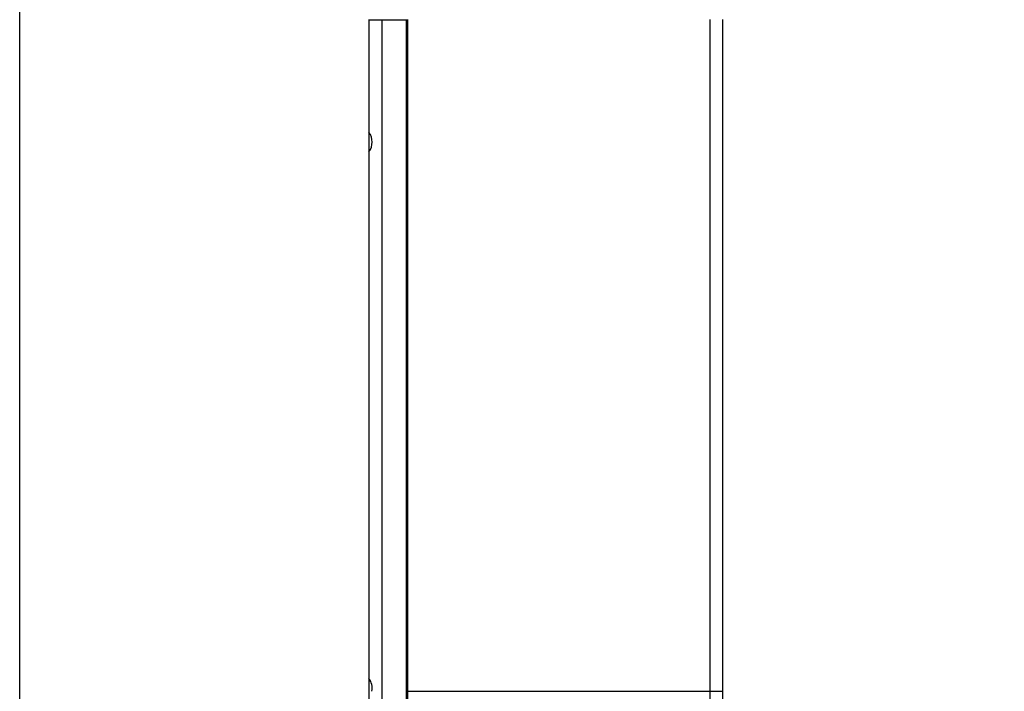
# Model space of a CAD drawing. Header units: millimetres. Extents: x 279 to 496, y -273 to -95.
# Tile 4 of 12: x 279 to 317, y -203 to -176. Entities that reach past the tile are written whole.
import ezdxf

# ---------------------------------------------------------------- set-up
doc = ezdxf.new("R2010")
doc.units = ezdxf.units.MM
doc.header["$LTSCALE"] = 23.1
doc.layers.get('0').update_dxf_attribs({"linetype": 'CONTINUOUS'})
doc.layers.add('00_COMPONENTS', color=7, linetype='CONTINUOUS')

msp = doc.modelspace()

# ---------------------------------------------------------------- linework, layer by layer
msp.add_lwpolyline([(278.9111, -94.6938), (496.1269, -94.6938), (496.1269, -273.1705), (278.9111, -273.1705)], close=True)
at = {"layer": '00_COMPONENTS', "color": 7}
for p, q in [((292.4898, -176.4698), (292.4898, -224.4698)), ((293.9898, -176.4698), (293.9898, -224.5948)), ((305.7398, -176.4698), (305.7398, -224.5948)), ((306.2398, -176.4698), (306.2398, -224.4698)), ((292.4898, -176.4948), (293.9898, -176.4948)), ((292.9898, -176.4948), (292.9898, -224.5948)), ((293.9398, -176.4948), (293.9398, -224.5948))]:
    msp.add_line(p, q, dxfattribs=at)
at = {"layer": '00_COMPONENTS', "color": 4}
for p, q in [((293.9398, -176.9948), (293.9898, -176.9948)), ((293.9898, -202.6192), (306.2398, -202.6192))]:
    msp.add_line(p, q, dxfattribs=at)
at = {"layer": '00_COMPONENTS', "color": 7}
for centre, start_param in [((291.9898, -181.2448), -2.2142974), ((291.9898, -202.4948), -1.7717095)]:
    msp.add_ellipse(centre, major_axis=(0, 0.625), ratio=1, start_param=start_param, end_param=-0.9272952, dxfattribs=at)

doc.saveas('drawing.dxf')
